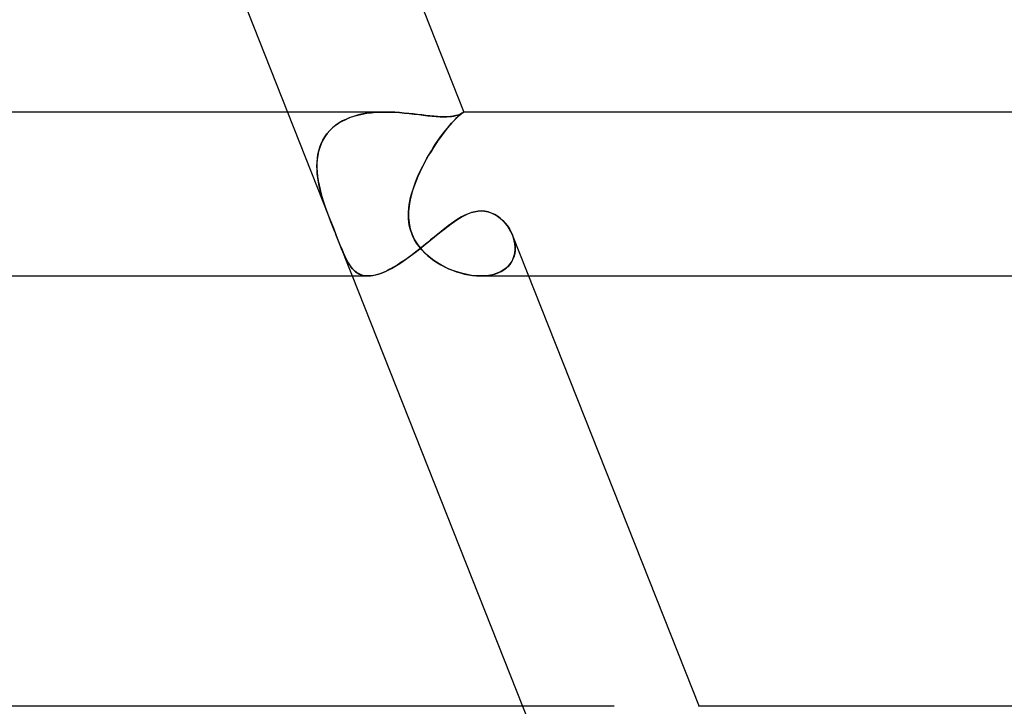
# Model space of a CAD drawing. Header units: millimetres. Extents: x -430 to 430, y -2 to 290.
# Tile 52 of 84: x 241 to 265, y 47 to 64. Entities that reach past the tile are written whole.
import ezdxf

# ---------------------------------------------------------------- set-up
doc = ezdxf.new("R2010")
doc.units = ezdxf.units.MM
doc.layers.add('HIDDEN', color=7, linetype='Continuous')
doc.layers.add('THICK', color=7, linetype='Continuous')

msp = doc.modelspace()

# ---------------------------------------------------------------- linework, layer by layer
at = {"layer": 'HIDDEN'}
for p, q in [((247.68, 62), (248.837, 59.076)), ((249.613, 61.969), (249.723, 61.983)), ((249.734, 61.984), (249.627, 61.971)), ((249.723, 61.983), (249.835, 61.993)), ((249.843, 61.993), (249.734, 61.984)), ((249.835, 61.993), (249.947, 61.998)), ((249.952, 61.998), (249.843, 61.993)), ((249.947, 61.998), (250.061, 62)), ((250.061, 62), (249.952, 61.998)), ((250.18, 61.998), (250.061, 62)), ((250.298, 61.993), (250.18, 61.998)), ((250.414, 61.986), (250.298, 61.993)), ((250.527, 61.976), (250.414, 61.986)), ((250.638, 61.965), (250.527, 61.976)), ((251.931, 61.969), (251.95, 61.983)), ((251.952, 61.984), (251.934, 61.971)), ((251.957, 61.978), (251.936, 61.966)), ((251.95, 61.983), (251.965, 61.993)), ((251.966, 61.993), (251.952, 61.984)), ((251.971, 61.988), (251.957, 61.978)), ((251.965, 61.993), (251.976, 61.998)), ((251.976, 61.998), (251.966, 61.993)), ((251.98, 61.995), (251.971, 61.988)), ((251.976, 61.998), (251.981, 62)), ((251.981, 62), (251.976, 61.998)), ((251.982, 61.999), (251.98, 61.995)), ((251.981, 62), (251.982, 62)), ((251.982, 62), (251.981, 62)), ((251.981, 62), (251.981, 62)), ((251.982, 62), (251.982, 62)), ((251.982, 62), (251.982, 62)), ((251.982, 62), (251.982, 62)), ((251.982, 62), (251.982, 61.999)), ((251.982, 61.999), (251.982, 62)), ((251.982, 62), (251.982, 62)), ((251.982, 62), (251.982, 62)), ((251.982, 61.999), (251.982, 61.999)), ((251.982, 61.999), (251.982, 61.999)), ((248.94, 61.735), (248.858, 61.678)), ((248.925, 61.725), (249.011, 61.777)), ((249.027, 61.785), (248.94, 61.735)), ((249.011, 61.777), (249.102, 61.822)), ((249.119, 61.83), (249.027, 61.785)), ((249.102, 61.822), (249.197, 61.863)), ((249.214, 61.869), (249.119, 61.83)), ((249.197, 61.863), (249.296, 61.897)), ((249.314, 61.902), (249.214, 61.869)), ((249.296, 61.897), (249.399, 61.926)), ((249.416, 61.93), (249.314, 61.902)), ((249.399, 61.926), (249.504, 61.95)), ((249.52, 61.953), (249.416, 61.93)), ((249.504, 61.95), (249.613, 61.969)), ((249.627, 61.971), (249.52, 61.953)), ((250.746, 61.953), (250.638, 61.965)), ((250.852, 61.94), (250.746, 61.953)), ((250.955, 61.928), (250.852, 61.94)), ((251.056, 61.916), (250.955, 61.928)), ((251.154, 61.905), (251.056, 61.916)), ((251.248, 61.896), (251.154, 61.905)), ((251.337, 61.89), (251.248, 61.896)), ((251.42, 61.885), (251.337, 61.89)), ((251.498, 61.884), (251.42, 61.885)), ((251.584, 61.886), (251.498, 61.884)), ((251.66, 61.892), (251.584, 61.886)), ((251.69, 61.735), (251.641, 61.678)), ((251.726, 61.901), (251.66, 61.892)), ((251.682, 61.725), (251.728, 61.777)), ((251.736, 61.785), (251.69, 61.735)), ((251.784, 61.912), (251.726, 61.901)), ((251.728, 61.777), (251.772, 61.822)), ((251.779, 61.83), (251.736, 61.785)), ((251.772, 61.822), (251.811, 61.863)), ((251.818, 61.869), (251.779, 61.83)), ((251.833, 61.925), (251.784, 61.912)), ((251.811, 61.863), (251.847, 61.897)), ((251.853, 61.902), (251.818, 61.869)), ((251.875, 61.939), (251.833, 61.925)), ((251.847, 61.897), (251.879, 61.926)), ((251.884, 61.93), (251.853, 61.902)), ((251.909, 61.953), (251.875, 61.939)), ((251.879, 61.926), (251.907, 61.95)), ((251.911, 61.953), (251.884, 61.93)), ((251.907, 61.95), (251.931, 61.969)), ((251.936, 61.966), (251.909, 61.953)), ((251.934, 61.971), (251.911, 61.953)), ((248.644, 61.468), (248.705, 61.54)), ((248.712, 61.547), (248.649, 61.474)), ((248.705, 61.54), (248.772, 61.607)), ((248.782, 61.615), (248.712, 61.547)), ((248.772, 61.607), (248.846, 61.669)), ((248.858, 61.678), (248.782, 61.615)), ((248.846, 61.669), (248.925, 61.725)), ((251.473, 61.468), (251.528, 61.54)), ((251.534, 61.547), (251.477, 61.474)), ((251.528, 61.54), (251.581, 61.607)), ((251.588, 61.615), (251.534, 61.547)), ((251.581, 61.607), (251.633, 61.668)), ((251.641, 61.678), (251.588, 61.615)), ((251.633, 61.668), (251.682, 61.725)), ((248.544, 61.313), (248.502, 61.226)), ((248.504, 61.23), (248.544, 61.312)), ((248.593, 61.396), (248.544, 61.313)), ((248.544, 61.312), (248.59, 61.392)), ((248.59, 61.392), (248.644, 61.468)), ((248.649, 61.474), (248.593, 61.396)), ((251.36, 61.313), (251.301, 61.226)), ((251.303, 61.23), (251.36, 61.312)), ((251.419, 61.396), (251.36, 61.313)), ((251.36, 61.312), (251.416, 61.392)), ((251.416, 61.392), (251.473, 61.468)), ((251.477, 61.474), (251.419, 61.396)), ((248.441, 61.041), (248.421, 60.945)), ((248.424, 60.965), (248.445, 61.056)), ((248.468, 61.135), (248.441, 61.041)), ((248.445, 61.056), (248.471, 61.144)), ((248.502, 61.226), (248.468, 61.135)), ((248.471, 61.144), (248.504, 61.23)), ((251.183, 61.041), (251.125, 60.945)), ((251.136, 60.965), (251.191, 61.056)), ((251.241, 61.135), (251.183, 61.041)), ((251.191, 61.056), (251.247, 61.144)), ((251.301, 61.226), (251.241, 61.135)), ((251.247, 61.144), (251.303, 61.23)), ((248.4, 60.683), (248.402, 60.778)), ((248.408, 60.846), (248.401, 60.745)), ((248.402, 60.778), (248.41, 60.872)), ((248.421, 60.945), (248.408, 60.846)), ((248.41, 60.872), (248.424, 60.965)), ((250.981, 60.683), (251.031, 60.778)), ((251.068, 60.846), (251.013, 60.745)), ((251.031, 60.778), (251.083, 60.872)), ((251.125, 60.945), (251.068, 60.846)), ((251.083, 60.872), (251.136, 60.965)), ((248.401, 60.745), (248.4, 60.641)), ((248.402, 60.586), (248.4, 60.683)), ((248.4, 60.641), (248.405, 60.537)), ((248.409, 60.489), (248.402, 60.586)), ((248.405, 60.537), (248.416, 60.431)), ((250.91, 60.537), (250.862, 60.431)), ((250.888, 60.489), (250.933, 60.586)), ((250.96, 60.641), (250.91, 60.537)), ((250.933, 60.586), (250.981, 60.683)), ((251.013, 60.745), (250.96, 60.641)), ((248.421, 60.391), (248.409, 60.489)), ((248.416, 60.431), (248.431, 60.324)), ((248.437, 60.293), (248.421, 60.391)), ((248.431, 60.324), (248.452, 60.217)), ((248.456, 60.195), (248.437, 60.293)), ((250.769, 60.195), (250.806, 60.293)), ((250.818, 60.324), (250.777, 60.217)), ((250.806, 60.293), (250.845, 60.391)), ((250.862, 60.431), (250.818, 60.324)), ((250.845, 60.391), (250.888, 60.489)), ((248.452, 60.217), (248.476, 60.108)), ((248.479, 60.097), (248.456, 60.195)), ((248.476, 60.108), (248.505, 60)), ((248.505, 60), (248.479, 60.097)), ((250.74, 60.108), (250.708, 60)), ((250.708, 60), (250.737, 60.097)), ((250.737, 60.097), (250.769, 60.195)), ((250.777, 60.217), (250.74, 60.108)), ((248.534, 59.898), (248.505, 60)), ((248.505, 60), (248.547, 59.858)), ((248.566, 59.797), (248.534, 59.898)), ((248.547, 59.858), (248.594, 59.715)), ((250.673, 59.858), (250.648, 59.715)), ((250.651, 59.734), (250.666, 59.822)), ((250.666, 59.822), (250.685, 59.911)), ((250.708, 60), (250.673, 59.858)), ((250.685, 59.911), (250.708, 60)), ((248.6, 59.698), (248.566, 59.797)), ((248.594, 59.715), (248.645, 59.571)), ((248.635, 59.599), (248.6, 59.698)), ((248.671, 59.503), (248.635, 59.599)), ((248.645, 59.571), (248.699, 59.428)), ((250.633, 59.561), (250.64, 59.647)), ((250.634, 59.571), (250.633, 59.428)), ((250.648, 59.715), (250.634, 59.571)), ((250.64, 59.647), (250.651, 59.734)), ((252.243, 59.567), (252.325, 59.581)), ((252.325, 59.581), (252.407, 59.586)), ((252.407, 59.586), (252.49, 59.581)), ((252.49, 59.581), (252.573, 59.565)), ((248.706, 59.411), (248.671, 59.503)), ((248.699, 59.428), (248.754, 59.286)), ((248.74, 59.323), (248.706, 59.411)), ((250.631, 59.478), (250.633, 59.561)), ((250.634, 59.397), (250.631, 59.478)), ((250.633, 59.428), (250.646, 59.286)), ((250.641, 59.32), (250.634, 59.397)), ((251.678, 59.276), (251.759, 59.333)), ((251.759, 59.333), (251.84, 59.386)), ((251.84, 59.386), (251.92, 59.434)), ((251.92, 59.434), (252.001, 59.478)), ((252.001, 59.478), (252.082, 59.515)), ((252.082, 59.515), (252.162, 59.545)), ((252.162, 59.545), (252.243, 59.567)), ((252.573, 59.565), (252.653, 59.539)), ((252.653, 59.539), (252.73, 59.503)), ((252.73, 59.503), (252.803, 59.459)), ((252.803, 59.459), (252.871, 59.408)), ((252.871, 59.408), (252.935, 59.35)), ((252.935, 59.35), (252.993, 59.287)), ((248.773, 59.238), (248.74, 59.323)), ((248.754, 59.286), (248.808, 59.148)), ((248.805, 59.157), (248.773, 59.238)), ((248.836, 59.078), (248.805, 59.157)), ((248.808, 59.148), (248.862, 59.014)), ((250.652, 59.246), (250.641, 59.32)), ((250.646, 59.286), (250.675, 59.148)), ((250.668, 59.174), (250.652, 59.246)), ((250.687, 59.105), (250.668, 59.174)), ((250.675, 59.148), (250.72, 59.014)), ((250.712, 59.035), (250.687, 59.105)), ((251.35, 59.022), (251.434, 59.089)), ((251.434, 59.089), (251.516, 59.154)), ((251.516, 59.154), (251.598, 59.217)), ((251.598, 59.217), (251.678, 59.276)), ((252.993, 59.287), (253.047, 59.22)), ((253.047, 59.22), (253.094, 59.148)), ((253.094, 59.148), (253.136, 59.073)), ((248.843, 59.061), (248.836, 59.078)), ((248.837, 59.076), (248.88, 58.967)), ((248.85, 59.043), (248.843, 59.061)), ((248.857, 59.025), (248.85, 59.043)), ((248.864, 59.007), (248.857, 59.025)), ((248.862, 59.014), (248.913, 58.883)), ((248.872, 58.988), (248.864, 59.007)), ((248.879, 58.969), (248.872, 58.988)), ((248.91, 58.892), (248.879, 58.969)), ((248.88, 58.967), (249.263, 58)), ((248.942, 58.811), (248.91, 58.892)), ((248.913, 58.883), (248.961, 58.763)), ((250.743, 58.961), (250.712, 59.035)), ((250.72, 59.014), (250.782, 58.883)), ((250.782, 58.883), (250.743, 58.961)), ((250.831, 58.803), (250.782, 58.883)), ((250.782, 58.883), (250.858, 58.763)), ((251.092, 58.811), (251.179, 58.883)), ((251.179, 58.883), (251.265, 58.953)), ((251.265, 58.953), (251.35, 59.022)), ((253.136, 59.073), (253.17, 58.996)), ((253.193, 58.932), (253.167, 59.004)), ((253.17, 58.996), (253.196, 58.923)), ((253.214, 58.859), (253.193, 58.932)), ((253.196, 58.923), (253.216, 58.848)), ((253.228, 58.785), (253.214, 58.859)), ((248.975, 58.728), (248.942, 58.811)), ((248.961, 58.763), (249.004, 58.659)), ((249.01, 58.642), (248.975, 58.728)), ((249.004, 58.659), (249.041, 58.571)), ((249.046, 58.559), (249.01, 58.642)), ((250.827, 58.599), (250.916, 58.669)), ((250.891, 58.72), (250.831, 58.803)), ((250.858, 58.763), (250.94, 58.659)), ((250.961, 58.635), (250.891, 58.72)), ((250.916, 58.669), (251.004, 58.74)), ((250.94, 58.659), (251.022, 58.571)), ((251.042, 58.552), (250.961, 58.635)), ((251.004, 58.74), (251.092, 58.811)), ((253.216, 58.848), (253.229, 58.773)), ((253.234, 58.624), (253.225, 58.551)), ((253.227, 58.566), (253.235, 58.638)), ((253.235, 58.711), (253.228, 58.785)), ((253.229, 58.773), (253.235, 58.699)), ((253.235, 58.699), (253.234, 58.624)), ((253.235, 58.638), (253.235, 58.711)), ((249.041, 58.571), (249.072, 58.499)), ((249.081, 58.481), (249.046, 58.559)), ((249.072, 58.499), (249.102, 58.437)), ((249.117, 58.408), (249.081, 58.481)), ((249.102, 58.437), (249.132, 58.378)), ((249.153, 58.34), (249.117, 58.408)), ((249.132, 58.378), (249.163, 58.322)), ((250.472, 58.34), (250.56, 58.401)), ((250.56, 58.401), (250.649, 58.465)), ((250.649, 58.465), (250.738, 58.531)), ((250.738, 58.531), (250.827, 58.599)), ((251.022, 58.571), (251.1, 58.499)), ((251.128, 58.475), (251.042, 58.552)), ((251.1, 58.499), (251.175, 58.437)), ((251.22, 58.403), (251.128, 58.475)), ((251.175, 58.437), (251.255, 58.378)), ((251.317, 58.336), (251.22, 58.403)), ((251.255, 58.378), (251.339, 58.322)), ((253.182, 58.411), (253.149, 58.346)), ((253.159, 58.365), (253.19, 58.429)), ((253.208, 58.48), (253.182, 58.411)), ((253.19, 58.429), (253.213, 58.496)), ((253.225, 58.551), (253.208, 58.48)), ((253.213, 58.496), (253.227, 58.566)), ((249.19, 58.278), (249.153, 58.34)), ((249.163, 58.322), (249.195, 58.27)), ((249.229, 58.222), (249.19, 58.278)), ((249.195, 58.27), (249.229, 58.222)), ((249.27, 58.172), (249.229, 58.222)), ((249.229, 58.222), (249.265, 58.178)), ((249.265, 58.178), (249.302, 58.138)), ((249.314, 58.127), (249.27, 58.172)), ((249.302, 58.138), (249.342, 58.103)), ((250.054, 58.103), (250.134, 58.14)), ((250.134, 58.14), (250.215, 58.183)), ((250.215, 58.183), (250.299, 58.231)), ((250.299, 58.231), (250.384, 58.283)), ((250.384, 58.283), (250.472, 58.34)), ((251.418, 58.275), (251.317, 58.336)), ((251.339, 58.322), (251.426, 58.27)), ((251.522, 58.219), (251.418, 58.275)), ((251.426, 58.27), (251.516, 58.222)), ((251.516, 58.222), (251.609, 58.178)), ((251.628, 58.17), (251.522, 58.219)), ((251.609, 58.178), (251.705, 58.138)), ((251.737, 58.126), (251.628, 58.17)), ((251.705, 58.138), (251.801, 58.103)), ((252.927, 58.13), (252.852, 58.09)), ((252.893, 58.111), (252.961, 58.151)), ((252.995, 58.175), (252.927, 58.13)), ((252.961, 58.151), (253.021, 58.197)), ((253.055, 58.227), (252.995, 58.175)), ((253.021, 58.197), (253.075, 58.248)), ((253.106, 58.284), (253.055, 58.227)), ((253.075, 58.248), (253.121, 58.304)), ((253.149, 58.346), (253.106, 58.284)), ((253.121, 58.304), (253.159, 58.365)), ((249.36, 58.089), (249.314, 58.127)), ((249.342, 58.103), (249.385, 58.073)), ((249.41, 58.058), (249.36, 58.089)), ((249.385, 58.073), (249.431, 58.047)), ((249.463, 58.033), (249.41, 58.058)), ((249.431, 58.047), (249.479, 58.027)), ((249.519, 58.015), (249.463, 58.033)), ((249.479, 58.027), (249.53, 58.013)), ((249.58, 58.004), (249.519, 58.015)), ((249.53, 58.013), (249.585, 58.003)), ((249.644, 58), (249.58, 58.004)), ((249.585, 58.003), (249.643, 58)), ((249.643, 58), (249.704, 58.002)), ((249.704, 58.002), (249.767, 58.011)), ((249.767, 58.011), (249.834, 58.025)), ((249.834, 58.025), (249.904, 58.045)), ((249.904, 58.045), (249.977, 58.071)), ((249.977, 58.071), (250.054, 58.103)), ((251.846, 58.089), (251.737, 58.126)), ((251.801, 58.103), (251.899, 58.073)), ((251.955, 58.057), (251.846, 58.089)), ((251.899, 58.073), (251.997, 58.047)), ((252.065, 58.033), (251.955, 58.057)), ((251.997, 58.047), (252.095, 58.027)), ((252.173, 58.015), (252.065, 58.033)), ((252.095, 58.027), (252.192, 58.013)), ((252.28, 58.004), (252.173, 58.015)), ((252.192, 58.013), (252.289, 58.003)), ((252.384, 58), (252.28, 58.004)), ((252.289, 58.003), (252.384, 58)), ((252.487, 58.003), (252.384, 58)), ((252.384, 58), (252.478, 58.003)), ((252.391, 58), (253.564, 58)), ((252.478, 58.003), (252.57, 58.012)), ((252.586, 58.014), (252.487, 58.003)), ((252.57, 58.012), (252.657, 58.027)), ((252.681, 58.032), (252.586, 58.014)), ((252.657, 58.027), (252.741, 58.048)), ((252.77, 58.058), (252.681, 58.032)), ((252.741, 58.048), (252.82, 58.076)), ((252.852, 58.09), (252.77, 58.058)), ((252.82, 58.076), (252.893, 58.111)), ((253.416, 47.5), (254.361, 45.113)), ((257.718, 47.5), (257.708, 47.5))]:
    msp.add_line(p, q, dxfattribs=at)
at = {"layer": 'THICK'}
for p, q in [((247.474, 73.397), (251.982, 61.999)), ((243.527, 72.5), (247.68, 62)), ((250.061, 62), (1.358, 62)), ((250.061, 62), (250.18, 61.998)), ((250.18, 61.998), (250.299, 61.993)), ((250.299, 61.993), (250.417, 61.985)), ((250.417, 61.985), (250.535, 61.975)), ((250.535, 61.975), (250.653, 61.963)), ((251.944, 61.971), (251.961, 61.981)), ((251.961, 61.981), (251.972, 61.989)), ((251.972, 61.989), (251.98, 61.995)), ((251.98, 61.995), (251.982, 61.999)), ((354.997, 62), (251.982, 62)), ((250.653, 61.963), (250.769, 61.95)), ((250.769, 61.95), (250.883, 61.937)), ((250.883, 61.937), (250.994, 61.923)), ((250.994, 61.923), (251.103, 61.911)), ((251.103, 61.911), (251.208, 61.9)), ((251.208, 61.9), (251.31, 61.891)), ((251.31, 61.891), (251.406, 61.886)), ((251.406, 61.886), (251.498, 61.884)), ((251.498, 61.884), (251.566, 61.885)), ((251.566, 61.885), (251.629, 61.889)), ((251.629, 61.889), (251.688, 61.895)), ((251.688, 61.895), (251.741, 61.903)), ((251.741, 61.903), (251.788, 61.913)), ((251.788, 61.913), (251.83, 61.924)), ((251.83, 61.924), (251.866, 61.936)), ((251.866, 61.936), (251.897, 61.948)), ((251.897, 61.948), (251.923, 61.96)), ((251.923, 61.96), (251.944, 61.971)), ((252.33, 59.582), (252.251, 59.569)), ((252.407, 59.586), (252.33, 59.582)), ((252.495, 59.58), (252.407, 59.586)), ((252.58, 59.563), (252.495, 59.58)), ((251.767, 59.338), (251.684, 59.281)), ((251.848, 59.391), (251.767, 59.338)), ((251.93, 59.44), (251.848, 59.391)), ((252.01, 59.482), (251.93, 59.44)), ((252.091, 59.519), (252.01, 59.482)), ((252.172, 59.548), (252.091, 59.519)), ((252.251, 59.569), (252.172, 59.548)), ((252.66, 59.536), (252.58, 59.563)), ((252.736, 59.5), (252.66, 59.536)), ((252.808, 59.456), (252.736, 59.5)), ((252.876, 59.404), (252.808, 59.456)), ((252.938, 59.347), (252.876, 59.404)), ((252.995, 59.286), (252.938, 59.347)), ((251.518, 59.156), (251.433, 59.089)), ((251.601, 59.22), (251.518, 59.156)), ((251.684, 59.281), (251.601, 59.22)), ((253.046, 59.22), (252.995, 59.286)), ((253.092, 59.151), (253.046, 59.22)), ((253.133, 59.079), (253.092, 59.151)), ((251.174, 58.878), (251.085, 58.806)), ((251.261, 58.949), (251.174, 58.878)), ((251.348, 59.02), (251.261, 58.949)), ((251.433, 59.089), (251.348, 59.02)), ((253.167, 59.004), (253.133, 59.079)), ((253.172, 58.991), (257.721, 47.494)), ((250.906, 58.661), (250.815, 58.59)), ((250.996, 58.733), (250.906, 58.661)), ((251.085, 58.806), (250.996, 58.733)), ((250.54, 58.387), (250.449, 58.325)), ((250.631, 58.452), (250.54, 58.387)), ((250.723, 58.52), (250.631, 58.452)), ((250.815, 58.59), (250.723, 58.52)), ((250.18, 58.164), (250.095, 58.121)), ((250.269, 58.213), (250.18, 58.164)), ((250.358, 58.267), (250.269, 58.213)), ((250.449, 58.325), (250.358, 58.267)), ((2, 58), (249.648, 58)), ((249.263, 58), (253.416, 47.5)), ((249.71, 58.003), (249.644, 58)), ((249.78, 58.013), (249.71, 58.003)), ((249.854, 58.03), (249.78, 58.013)), ((249.931, 58.054), (249.854, 58.03)), ((250.012, 58.084), (249.931, 58.054)), ((250.095, 58.121), (250.012, 58.084)), ((253.564, 58), (354.995, 58)), ((255.648, 47.5), (1.457, 47.5)), ((362.997, 47.5), (257.718, 47.5))]:
    msp.add_line(p, q, dxfattribs=at)

doc.saveas('drawing.dxf')
